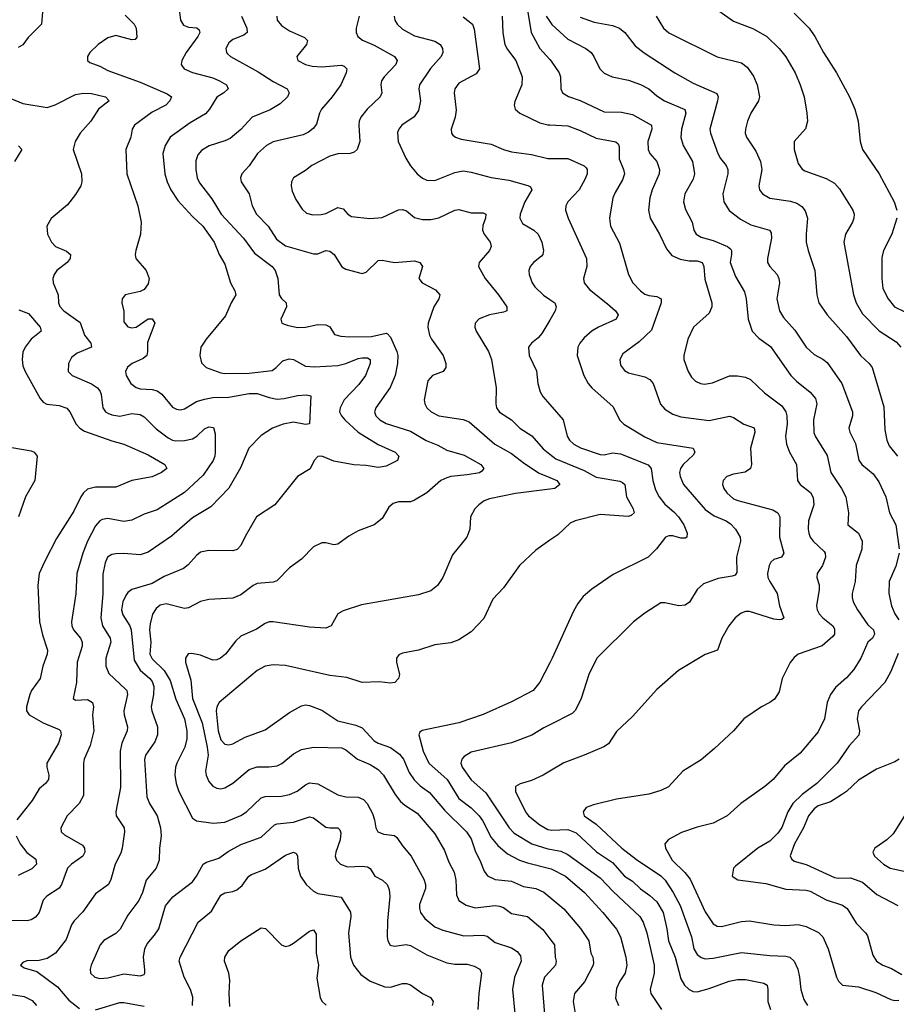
# Model space of a CAD drawing. Header units: inches. Extents: x 501419 to 657765, y 482282 to 547532.
# Tile 214 of 225: x 637374 to 641717, y 490956 to 495833. Entities that reach past the tile are written whole.
import ezdxf

# ---------------------------------------------------------------- set-up
doc = ezdxf.new("R2010")
doc.units = ezdxf.units.IN
doc.header["$MEASUREMENT"] = 0
doc.layers.add('A6439', color=7, linetype='Continuous')
doc.layers.add('A6449', color=7, linetype='Continuous')

msp = doc.modelspace()

# ---------------------------------------------------------------- linework, layer by layer
at = {"layer": 'A6439', "color": 6}
for points, elevation in [([(637487.5, 495890), (637482.3, 495810), (637415.9, 495744.1), (637390, 495707.4), (637365.5, 495694.4)], 3300), ([(638166.2, 495870), (638170.7, 495830), (638185.1, 495805.1), (638210, 495795), (638251.9, 495791.9), (638262.1, 495782.1), (638265.5, 495770), (638256.9, 495750), (638198, 495670), (638176.7, 495630), (638172.9, 495610), (638180.2, 495600.2), (638189.3, 495590), (638230.5, 495570.5), (638330, 495543.9), (638364.1, 495530), (638397.9, 495510), (638407.1, 495490), (638385.6, 495470), (638350.4, 495449.6), (638314.5, 495390), (638293.8, 495366.2), (638218.2, 495321.8), (638119.1, 495250), (638094.9, 495210), (638083.1, 495170), (638093.1, 495070), (638104.7, 495030), (638123, 494990), (638157.4, 494937.4), (638230, 494857.1), (638280.4, 494810), (638337.8, 494730), (638362.3, 494670), (638390, 494621.2), (638418.7, 494530), (638440.1, 494490), (638445.2, 494470), (638421.8, 494430), (638393.5, 494366.5), (638296.8, 494250), (638270.6, 494210), (638266.6, 494170), (638273.7, 494133.7), (638296.8, 494110), (638370, 494084.1), (638390, 494080.7), (638510, 494081.6), (638624.4, 494095.6), (638645.1, 494110), (638677, 494143), (638707.9, 494152.1), (638730, 494148.9), (638790, 494117.2), (638833.5, 494113.5), (638950, 494120.5), (638990, 494130), (639050, 494153.9), (639070, 494158.4), (639097.1, 494157.1), (639110.2, 494150), (639110, 494130), (639086.7, 494070), (639054.5, 494025.5), (638981.8, 493950), (638961.3, 493910), (638958.7, 493890), (638967.6, 493870), (638984.7, 493850), (639050.2, 493790.2), (639149, 493729), (639233.3, 493690), (639252.8, 493670), (639245.9, 493650), (639235.9, 493644.1), (639190, 493621.2), (639150, 493614.4), (639090, 493625.4), (639028.6, 493628.6), (638930, 493646.3), (638870, 493670.2), (638850, 493669.3), (638833.1, 493650), (638812.2, 493607.8), (638749.6, 493570), (638636.9, 493430), (638546.4, 493370), (638490, 493272.8), (638470, 493228.3), (638451.9, 493208.1), (638430, 493202.2), (638310, 493203.5), (638270, 493194.6), (638250, 493179.4), (638207.8, 493132.2), (638184.9, 493115.1), (638090, 493074.2), (638030, 493039.8), (637929.1, 493010.9), (637910, 492996.2), (637899.6, 492980.4), (637884.1, 492950), (637877.4, 492910), (637884.7, 492884.7), (637919.9, 492830), (637926.2, 492810), (637941.1, 492661.1), (637970.8, 492610.8), (638017.8, 492570), (638030, 492554.2), (638037.6, 492530), (638036.1, 492490), (638025.4, 492430), (638028, 492410), (638055.9, 492330), (638056, 492290), (638043.3, 492256.7), (637996.6, 492190), (637992.3, 492167.7), (638004.1, 491984.1), (638016.4, 491950), (638054.3, 491890), (638071.2, 491830), (638074, 491790), (638065.8, 491730), (638064.6, 491670), (638049, 491631), (638000, 491570), (637981.3, 491510), (637963.3, 491470), (637910, 491397.6), (637871.7, 491328.3), (637850, 491306), (637790, 491271.2), (637773.1, 491250), (637727.8, 491150), (637722.1, 491130), (637724.1, 491110), (637745.1, 491090), (637770, 491083.5), (637810, 491086.8), (637890, 491107), (637970, 491096.3), (637990, 491103.3), (637994.1, 491110), (637993.5, 491126.5), (637986.4, 491190), (637992.9, 491230), (638005.3, 491254.7), (638042.3, 491297.7), (638063, 491330), (638096, 491444), (638132.4, 491487.6), (638230, 491562.9), (638249.9, 491590.1), (638282, 491650), (638299.3, 491660.7), (638359.8, 491680.2), (638406.9, 491713.1), (638470, 491747.4), (638570, 491783.4), (638636, 491844), (638650, 491850), (638730, 491858.2), (638810, 491884.3), (638830, 491879.7), (638890, 491833.3), (638910, 491829.2), (638950, 491830.6), (638959.4, 491819.4), (638964.8, 491804.8), (638962, 491770), (638940, 491710), (638937.1, 491690), (638944, 491670), (638963.2, 491650), (638997.1, 491637.1), (639070, 491640.4), (639096.6, 491636.6), (639109.3, 491629.3), (639133, 491590), (639171.6, 491570), (639194, 491550), (639204.8, 491524.8), (639207.7, 491490), (639195.8, 491370), (639194.6, 491290), (639196.9, 491270), (639209.5, 491249.5), (639230, 491244.6), (639288.7, 491251.3), (639310, 491247), (639390, 491201.3), (639490, 491162), (639530, 491155.3), (639590, 491153.9), (639625.4, 491145.4), (639653, 491130), (639662.4, 491110), (639648.5, 491010), (639643.8, 490930)], 3500), ([(639891.3, 495870), (639907.8, 495770), (639950, 495689.4), (640000, 495634.8)], 4200), ([(637895.8, 495855.8), (637940.5, 495810), (637950.4, 495790), (637953.5, 495746.5), (637945.2, 495734.8), (637930, 495733.3), (637850, 495754.4), (637810, 495742.6), (637762.9, 495710), (637720.9, 495670), (637710.4, 495650), (637708.8, 495630), (637720.5, 495620.5), (637770, 495603.1), (637810, 495580.3), (637970, 495523.5), (638104.8, 495464.8), (638125, 495450), (638117.2, 495430), (638097, 495410), (638030, 495374), (637941.7, 495310), (637931.7, 495290), (637923.9, 495250), (637898.8, 495190), (637904.6, 495070), (637958.8, 494910), (637975.1, 494830), (637972.5, 494770), (637949.3, 494690), (637945.6, 494670), (637948.3, 494650), (638001, 494590), (638014.4, 494550), (638010, 494524.4), (637990, 494496.3), (637970, 494485.6), (637896.4, 494470), (637880.7, 494450), (637879, 494430), (637889.6, 494389.6), (637890, 494336.3), (637910, 494310.6), (637930, 494306.5), (637950.4, 494310), (638010, 494350.2), (638030, 494351.4), (638043.1, 494330), (638006.2, 494233.8), (638007.2, 494190), (638003.1, 494170), (637985.6, 494154.4), (637931.5, 494130), (637908.5, 494111.5), (637897.2, 494090), (637900.6, 494070), (637924, 494030), (637950, 494010.2), (637970, 494004.2), (638030, 494001.1), (638054.7, 493994.7), (638077.9, 493977.9), (638130, 493913.7), (638150, 493903), (638170, 493900.2), (638190, 493905.4), (638250, 493941.2), (638290, 493953.9), (638330, 493960.7), (638410, 493962.9), (638510, 493981.2), (638550, 493981.5), (638610, 493960.8), (638650, 493953.9), (638684.2, 493955.9), (638750, 493971.7), (638794.7, 493974.7), (638816.1, 493970), (638809.4, 493830.6), (638790, 493827.7), (638730, 493838.4), (638679.6, 493830), (638625.6, 493810), (638570, 493772.4), (638509.6, 493710), (638467.8, 493612.2), (638410, 493512.4), (638320.7, 493419.3), (638230, 493365.9), (638125.4, 493274.6), (638010, 493195.5), (637970, 493182.5), (637890, 493189.4), (637850, 493187.2), (637830, 493183.8), (637808.5, 493170), (637797.5, 493142.5), (637785.9, 493085.9), (637786.1, 492990), (637774.9, 492870), (637784.6, 492830), (637822.4, 492770), (637824.4, 492750), (637800.5, 492670), (637800.1, 492630), (637815.1, 492595.1), (637897.4, 492517.4), (637903.7, 492510), (637908, 492490), (637890.4, 492410), (637890.6, 492390), (637907.3, 492330), (637906.5, 492310), (637879.4, 492250), (637870.9, 492210), (637873.1, 492030), (637850.5, 491910), (637851.8, 491890), (637890.7, 491830), (637893.2, 491810), (637881.5, 491730), (637874.8, 491705.2), (637846.3, 491650), (637825.4, 491574.6), (637813.1, 491550), (637750, 491502.7), (637686.4, 491413.6), (637644, 491370), (637630.2, 491349.8), (637603.5, 491276.5), (637550.3, 491210), (637510, 491182.2), (637470, 491172.3), (637408.2, 491171.8), (637390, 491162.8), (637377.2, 491150), (637396, 491136), (637458.6, 491118.6), (637561.7, 491041.7), (637617.2, 490977.2), (637670, 490935.7)], 3400), ([(638472.4, 495850), (638498.8, 495790), (638501.4, 495770), (638484, 495756), (638430, 495735), (638410, 495718.1), (638394.4, 495690), (638398.1, 495670), (638403.6, 495663.6), (638418.1, 495650), (638554.8, 495574.8), (638630, 495525.9), (638699.3, 495490), (638709.1, 495470), (638700.9, 495450), (638664.4, 495415.6), (638614.2, 495385.8), (638525.3, 495350), (638470, 495288.7), (638416, 495244), (638390, 495231.9), (638311.7, 495208.3), (638274.5, 495185.5), (638255.9, 495164.1), (638245.9, 495134.1), (638246.4, 495090), (638252.8, 495050), (638264.8, 495024.8), (638325.2, 494945.2), (638372.5, 494870), (638481.7, 494750), (638536.8, 494676.8), (638624.7, 494610), (638639.4, 494590), (638652.5, 494550), (638659.6, 494470), (638671, 494451), (638693.2, 494430), (638694.7, 494410), (638666.7, 494350), (638673.1, 494330), (638699, 494319), (638750, 494307.6), (638790, 494309.9), (638850, 494323.6), (638890, 494321.6), (638911, 494311), (638933.3, 494273.3), (638964.7, 494264.7), (639010, 494261.4), (639116.4, 494263.6), (639190, 494280.1), (639196.7, 494276.7), (639210, 494260.8), (639242.1, 494190), (639247.2, 494170), (639245.4, 494130), (639233.6, 494070), (639209.2, 494010.8), (639138.1, 493910), (639131.5, 493890), (639138, 493870), (639158.2, 493850), (639190, 493832.4), (639310, 493794.3), (639387.7, 493747.7), (639444.9, 493724.9), (639490, 493699.8), (639576.2, 493676.2), (639658.1, 493630), (639673.9, 493610), (639663.7, 493596.3), (639651, 493589), (639590, 493578), (639510, 493570.7), (639490, 493564.3), (639460.5, 493550), (639391.4, 493490), (639330, 493452.5), (639310, 493445.3), (639250, 493445.3), (639223.6, 493436.4), (639202.6, 493417.4), (639170, 493362), (639129.4, 493330.6), (639050, 493300.8), (639004.8, 493275.2), (638950, 493234.5), (638930, 493231), (638890, 493241.3), (638870, 493241), (638830, 493221.1), (638770, 493159.9), (638710, 493118), (638647, 493053), (638630, 493046.8), (638550, 493039.6), (638530, 493030.2), (638470, 492983.4), (638430, 492966.7), (638310, 492961.3), (638270, 492950.2), (638210, 492919), (638190, 492915.7), (638098.6, 492938.6), (638070, 492932.5), (638050, 492916.1), (638032.3, 492887.7), (638019.3, 492840.7), (638017, 492810), (638023.7, 492750), (638017.6, 492690), (638030, 492666.4), (638089.7, 492609.7), (638119, 492559), (638147.1, 492467.1), (638189.6, 492370), (638201.3, 492310), (638200.9, 492270), (638192.6, 492230), (638151.5, 492150), (638145.5, 492130), (638142.8, 492090), (638148.5, 492050), (638162.6, 492010), (638230, 491877.5), (638250, 491864), (638332.5, 491852.5), (638390, 491858.4), (638470, 491891.7), (638497.6, 491910), (638570, 491978.9), (638590, 491985.7), (638670, 491987.3), (638710, 491995.7), (638747.7, 492012.3), (638790, 492043.5), (638810, 492052.8), (638850, 492047.7), (638950, 491992.6), (638990, 491983.2), (639050, 491981.7), (639077.1, 491970), (639095, 491950), (639121.7, 491901.7), (639132.3, 491870), (639137.5, 491830), (639148.4, 491810), (639177.9, 491797.9), (639230, 491792), (639242.8, 491782.8), (639270, 491740.9), (639313.5, 491690), (639375.4, 491575.4), (639384.6, 491550), (639384.4, 491530), (639354.9, 491450), (639353.8, 491430), (639358.8, 491410), (639380.7, 491380.7), (639430, 491340), (639470, 491323), (639574.9, 491294.9), (639670, 491298.6), (639690, 491293.7), (639730, 491262.3), (639810, 491236), (639837.5, 491217.5), (639855.2, 491195.2), (639857.5, 491170), (639825.6, 491090), (639815.5, 491030), (639826.8, 490910)], 3600), ([(638646.9, 495850), (638649.5, 495830), (638670, 495803.5), (638710, 495777), (638783.9, 495743.9), (638799, 495730), (638794.9, 495710), (638745.9, 495650), (638751, 495630), (638790, 495610), (638823.1, 495603.1), (638870, 495599.1), (638967.3, 495607.3), (638981.7, 495601.7), (638993.8, 495590), (638990.5, 495570), (638965.2, 495510), (638921.7, 495450), (638869.5, 495390), (638858.5, 495370), (638844.1, 495315.9), (638827.1, 495292.9), (638804.6, 495275.4), (638777.4, 495262.6), (638630, 495228.5), (638595.7, 495210), (638552.1, 495170), (638510, 495109.1), (638474, 495070), (638467.1, 495050), (638471.7, 495030), (638510, 494970.1), (638525, 494910), (638546.6, 494870), (638604.2, 494810), (638646.2, 494746.2), (638690, 494712.6), (638830, 494672.4), (638850, 494673.7), (638890, 494689.3), (638910, 494686.8), (638931.4, 494670), (638970, 494609.1), (638990, 494597.8), (639070, 494576.3), (639090, 494581.8), (639150, 494639.2), (639170, 494642.4), (639230, 494629.2), (639330, 494637.9), (639356.5, 494630), (639368.6, 494610), (639351.6, 494550), (639367.2, 494530), (639434.2, 494494.2), (639456, 494470), (639450.1, 494450), (639425.4, 494410), (639397.4, 494330), (639396, 494310), (639404.4, 494270), (639413.6, 494250), (639472, 494170), (639485.2, 494130), (639484.5, 494110), (639471.6, 494090), (639419.3, 494070), (639396.1, 494043.9), (639377.1, 493950), (639380.4, 493930), (639391.3, 493910), (639412.6, 493890), (639450.3, 493870.3), (639570, 493852.3), (639600.8, 493840.8), (639727, 493730), (639810, 493684.3), (639874.5, 493634.5), (639947.3, 493587.3), (640000, 493564.6)], 3700), ([(639055.7, 495850), (639041.2, 495790), (639040.9, 495770), (639049.2, 495749.2), (639071.6, 495731.6), (639130, 495705.9), (639231, 495650), (639243.6, 495630), (639237.3, 495610), (639178.9, 495550), (639166.6, 495530), (639163.5, 495510), (639167, 495470), (639160, 495450), (639095.8, 495390), (639063.8, 495350), (639055.5, 495330), (639053.5, 495310), (639059.6, 495230), (639045.7, 495190), (639030, 495176.2), (639010.6, 495169.4), (638950, 495167.7), (638910, 495157.4), (638820.5, 495110), (638790, 495084.9), (638730.5, 495049.5), (638719.5, 495030), (638717.9, 495010), (638723.5, 494983.5), (638741.7, 494941.7), (638773.7, 494893.7), (638794.6, 494874.6), (638825.8, 494865.8), (638867.1, 494867.1), (638890, 494872.7), (638950, 494902), (638976, 494896), (638999, 494870), (639018, 494858), (639107.8, 494847.8), (639170, 494853.1), (639250, 494891.4), (639270, 494893.3), (639290, 494885.2), (639330, 494852.4), (639370, 494843), (639410, 494843.7), (639450, 494851.1), (639530, 494889), (639550, 494892.2), (639610, 494876), (639670, 494876.1), (639683.3, 494870), (639681.5, 494850), (639667.5, 494812.5), (639666.3, 494790), (639674.3, 494770), (639703.8, 494730), (639709.2, 494710), (639701.5, 494690), (639649.4, 494630), (639646.5, 494610), (639680, 494550), (639745.7, 494470), (639786.3, 494410), (639787, 494393), (639786.4, 494390), (639770, 494383.5), (639701.5, 494370), (639650, 494350.9), (639630.7, 494330), (639628.5, 494310), (639634.9, 494290), (639696.6, 494190), (639711.5, 494150), (639733.8, 494010), (639731.8, 493930), (639735.7, 493910), (639750, 493888.3), (639810.4, 493850.4), (639851.8, 493810), (639911.5, 493771.5), (639966.6, 493706.6), (640000, 493680.8)], 3800), ([(639229.6, 495850), (639231.5, 495830), (639244.5, 495810), (639270, 495786), (639330, 495753.1), (639430, 495726.3), (639457.6, 495710), (639468.3, 495690), (639469.7, 495670), (639462, 495650), (639408.7, 495591.3), (639354.9, 495510), (639351.9, 495490), (639359.6, 495430), (639350, 495383.6), (639327.8, 495352.2), (639266.9, 495310), (639251.3, 495290), (639246.1, 495274), (639249.2, 495230), (639286.6, 495146.6), (639309.2, 495109.2), (639343.2, 495070), (639370, 495047.5), (639390, 495037.5), (639430, 495035.9), (639530, 495075.7), (639570, 495084.6), (639610, 495078.1), (639710.3, 495050.3), (639797.2, 495037.2), (639891.8, 495011.8), (639904, 495004), (639911.5, 494990), (639876.2, 494930), (639853.7, 494870), (639850.7, 494850), (639864, 494824), (639921.1, 494790), (639942.1, 494770), (639960.6, 494730), (639969.4, 494690), (639965.6, 494670), (639958.8, 494661.2), (639919.2, 494630), (639902, 494610), (639896.9, 494590), (639898.4, 494570), (639913, 494530), (639926.6, 494510), (639968.1, 494468.1), (640000, 494446.6)], 3900), ([(639570, 495846.2), (639617.8, 495810), (639625.4, 495785.4), (639650.9, 495590), (639636, 495564), (639550, 495518.6), (639529.6, 495490.4), (639526.9, 495470), (639535.8, 495384.2), (639530.6, 495349.4), (639511, 495290), (639512.8, 495270), (639520.3, 495260.3), (639532.1, 495250), (639561.1, 495241.1), (639710, 495216.2), (639770, 495189.1), (639810, 495178), (639910, 495164.8), (639990, 495144.4), (640000, 495144.5)], 4000), ([(639763.6, 495850), (639766.8, 495766.8), (639777.9, 495710), (639790, 495684.9), (639832.3, 495630), (639863, 495550), (639861.5, 495510), (639826.9, 495426.9), (639823.6, 495410), (639829, 495389), (639851.7, 495370), (639950, 495322), (639990, 495312), (640000, 495311.5)], 4100), ([(639982, 495850), (640000, 495823.6)], 4300), ([(637310.2, 495450.2), (637390, 495417.4), (637510, 495398.2), (637550, 495410.8), (637650, 495461.7), (637690, 495468.2), (637730, 495467.8), (637798.4, 495450), (637817.3, 495430), (637764.9, 495390), (637726.6, 495330), (637674, 495270), (637648.4, 495230), (637638.7, 495190), (637680.3, 495070), (637682.2, 495030), (637676.3, 495010), (637650, 494966.2), (637610, 494915.5), (637530, 494848.6), (637508.2, 494810), (637510.7, 494770), (637532, 494730), (637551.2, 494710), (637605.6, 494685.6), (637625.4, 494670), (637623.3, 494650), (637609.4, 494630), (637557.9, 494590), (637543.8, 494570), (637538.5, 494550), (637538.7, 494530), (637564.2, 494470), (637565.8, 494430), (637571.7, 494411.7), (637592.1, 494390), (637672.8, 494332.8), (637694.7, 494270), (637726, 494230), (637728.7, 494210), (637659, 494181), (637630, 494159.4), (637615, 494130), (637614.1, 494090), (637633.2, 494070), (637729.5, 494029.5), (637758.6, 494010), (637771.8, 493991.8), (637776.5, 493976.5), (637785.1, 493910), (637798.9, 493890), (637810, 493883.1), (637830, 493875.2), (637870, 493869.6), (637930, 493881.9), (637970, 493877.9), (637990, 493866.4), (638050, 493805.7), (638110, 493761.2), (638130, 493749.6), (638146.3, 493746.3), (638190, 493747.6), (638230, 493757), (638250.9, 493769.1), (638290, 493807), (638310, 493815.5), (638333.5, 493813.5), (638341.9, 493781.9), (638342.2, 493690), (638340.3, 493670), (638331.4, 493650), (638282.9, 493577.1), (638190, 493490.9), (638055.4, 493404.6), (637990, 493383.8), (637930, 493353.1), (637890, 493347.5), (637810, 493361.6), (637782.7, 493357.3), (637770, 493350), (637750, 493325.6), (637710.1, 493249.9), (637686, 493190), (637657.4, 493090), (637651.2, 492988.8), (637630.2, 492850.2), (637632.4, 492830), (637640.8, 492810), (637674.7, 492770), (637683.9, 492750), (637682.8, 492730), (637658.9, 492650), (637655.3, 492550), (637639, 492470), (637650, 492461.7), (637710, 492464.8), (637734.9, 492450), (637739.4, 492430), (637735.1, 492390), (637741.1, 492310), (637722, 492238), (637693.2, 492170), (637689.2, 492150), (637690.4, 491990), (637668.8, 491951.2), (637608.8, 491890), (637577.4, 491830), (637579.7, 491810), (637595.3, 491795.3), (637684.2, 491744.2), (637695.4, 491730), (637695.9, 491710), (637686.2, 491690), (637630, 491650), (637610.6, 491629.4), (637580.1, 491550), (637568.6, 491531.4), (637507.9, 491492.1), (637490, 491472.1), (637469.4, 491410.6), (637452.2, 491387.8), (637430, 491374.2), (637410, 491368.8), (637330, 491370.3)], 3300), ([(637368.5, 495208.5), (637384.6, 495190), (637348.2, 495130)], 3200), ([(637370, 494396.4), (637418, 494378), (637475, 494310), (637479.3, 494290), (637430.4, 494250), (637400.8, 494210), (637390, 494185.3), (637386.5, 494150), (637390, 494118.2), (637401.3, 494090), (637475.6, 493955.6), (637490, 493937.7), (637508.4, 493928.4), (637570, 493921.9), (637608, 493908), (637622.1, 493890), (637652.7, 493830), (637672.2, 493810), (637695.1, 493795.1), (637830, 493746.2), (637890, 493730.9), (638010, 493676.9), (638092, 493630), (638102.6, 493610), (638076.4, 493590), (638030, 493569.1), (637930, 493550.9), (637850, 493517.1), (637750, 493516.5), (637710, 493506.8), (637690.1, 493489.9), (637676.7, 493470), (637641.1, 493398.9), (637556.7, 493263.3), (637498.2, 493150), (637470.9, 493089.1), (637463.4, 493030), (637472.3, 492850), (637486, 492786), (637512.1, 492710), (637510.2, 492690), (637488.9, 492631.1), (637475.4, 492570), (637431.5, 492510), (637423.8, 492490), (637407.6, 492430), (637408.1, 492410), (637421.3, 492390), (637490, 492349.4), (637570, 492317.8), (637576.2, 492310), (637578.4, 492290), (637565.5, 492250), (637507.4, 492150), (637507.7, 492130), (637518.5, 492090), (637516.1, 492070), (637501.7, 492050), (637470, 492022.4), (637434.7, 491965.3), (637360.2, 491870)], 3200), ([(640000, 494344.5), (639961.3, 494278.7), (639943.1, 494256.9), (639909.6, 494230), (639894.4, 494210), (639897.8, 494170), (639934.2, 494094.2), (639940.6, 494030), (639951.6, 493990), (639966.2, 493966.2), (640000, 493926.9)], 3900), ([(637334.3, 493714.3), (637430, 493696.6), (637445.2, 493690), (637459.5, 493670), (637447.9, 493550), (637402.9, 493470), (637367.9, 493370)], 3100), ([(640000, 493506.9), (639830, 493485.2), (639701, 493459), (639674.1, 493450), (639647.6, 493430), (639629.1, 493410), (639607.1, 493370), (639603.4, 493310), (639589.2, 493270), (639517.5, 493182.5), (639470, 493069.8), (639443.8, 493030), (639410, 493003), (639350, 492983.3), (639066.3, 492933.7), (638975.5, 492904.5), (638949.6, 492890), (638916.5, 492830), (638890, 492818.1), (638810, 492823.2), (638630, 492850.5), (638610, 492849.5), (638590, 492842.3), (638546.2, 492813.8), (638470, 492779.6), (638444.6, 492755.4), (638393.3, 492690), (638367.9, 492670), (638350, 492662.4), (638330, 492661.1), (638270, 492685.7), (638226.4, 492693.6), (638208.2, 492691.8), (638195.4, 492670), (638195, 492650), (638221.1, 492561.1), (638229.6, 492470), (638278.1, 492350), (638302.2, 492230), (638306.6, 492190), (638294.2, 492110), (638297.3, 492090), (638310, 492059.9), (638330, 492036), (638350, 492025.8), (638370, 492023.9), (638390, 492028.3), (638430, 492051.7), (638510, 492119.4), (638550, 492131.3), (638610, 492131.4), (638650, 492137), (638672, 492148), (638730, 492196.8), (638770, 492218.6), (638830, 492229.4), (638970, 492227), (638990, 492216), (639046.8, 492170), (639110, 492144.2), (639150, 492118.3), (639175.7, 492090), (639234.6, 491994.6), (639260.6, 491960.6), (639281.6, 491941.6), (639343.2, 491903.1), (639430, 491801), (639478.1, 491718.1), (639500.5, 491660.5), (639526.6, 491610), (639534.7, 491570), (639537.5, 491497.5), (639549.5, 491469.5), (639586.2, 491446.2), (639630, 491433), (639730, 491445), (639750, 491442.6), (639770, 491434.7), (639810, 491406.4), (639890, 491390), (639966.1, 491326.1), (640000, 491280.6)], 3700), ([(640000, 493254), (639930, 493205.5), (639849.2, 493130), (639770, 493019.2), (639717, 492963), (639672.6, 492867.4), (639610, 492800.1), (639550, 492761.7), (639510, 492746.7), (639430, 492736.6), (639350, 492710.3), (639270, 492695.2), (639252.7, 492687.3), (639241.2, 492670), (639240.8, 492650), (639255.1, 492590), (639251, 492570), (639231.6, 492550), (639210, 492547.1), (639153.9, 492553.9), (639070, 492550.2), (638994.5, 492574.5), (638910, 492585.1), (638690, 492634), (638630, 492637.6), (638590, 492631.5), (638550, 492609.7), (638361.7, 492450), (638350.8, 492430), (638347.2, 492410), (638357.1, 492310), (638370, 492265.8), (638390, 492244.4), (638410, 492240.6), (638430, 492246.1), (638490, 492278.4), (638590, 492315.6), (638710, 492400.8), (638770, 492434.6), (638790, 492439.3), (638810, 492435.9), (638870, 492412.2), (638950, 492360.2), (639038.3, 492338.3), (639070, 492325.6), (639130, 492260.7), (639150, 492249), (639210, 492227.9), (639255.6, 492195.6), (639274.7, 492170), (639303.7, 492103.7), (639327.5, 492067.5), (639358.2, 492038.2), (639404.8, 492004.8), (639477.6, 491917.6), (639586.8, 491810), (639610, 491775.1), (639631.2, 491711.2), (639653.8, 491670), (639675.5, 491615.5), (639691.6, 491591.6), (639730, 491574.7), (639810, 491566.1), (639870, 491539.4), (639930, 491528.9), (639970.9, 491510.9), (640000, 491487)], 3800), ([(640000, 492647.1), (639950, 492550.7), (639917.3, 492510), (639810, 492453.3), (639670, 492391.3), (639549.7, 492349.7), (639367.4, 492312.6), (639355.6, 492304.4), (639351, 492290), (639372.3, 492210), (639400.5, 492150), (639490.8, 492070), (639550, 491975.3), (639610, 491929.6), (639650, 491888.8), (639666.6, 491866.6), (639710, 491782.8), (639742.5, 491742.5), (639790, 491702), (639850.4, 491670.4), (639890, 491655.8), (640000, 491628)], 3900), ([(640000, 492340.6), (639970, 492325.3), (639910.4, 492289.6), (639810, 492250.8), (639610, 492204.7), (639576.3, 492183.7), (639564.6, 492170), (639559.3, 492150), (639565.7, 492130), (639610, 492067.3), (639683.9, 492003.9), (639799.1, 491830), (639822.9, 491802.9), (639910.4, 491750.4), (639990, 491726.4), (640000, 491724.6)], 4000), ([(640000, 492109.8), (639967.5, 492090), (639910, 492064.9), (639852.7, 492047.3), (639830, 492034.6), (639829.8, 492010), (639879.3, 491910), (639893.9, 491890), (639950, 491845.4), (639990, 491821.2), (640000, 491819.6)], 4100), ([(637356.3, 491790), (637375.8, 491750), (637408.4, 491708.4), (637454.3, 491674.3), (637456.4, 491650), (637433.8, 491626.2), (637366, 491594)], 3200), ([(638230.3, 490949.7), (638231.5, 490991.5), (638220.3, 491030), (638188.7, 491090), (638163.7, 491170), (638168.5, 491190), (638257.3, 491362.7), (638323.5, 491416.5), (638370, 491497.2), (638390, 491507.4), (638430, 491514), (638450, 491522.6), (638475.9, 491544.1), (638509.7, 491590), (638521.8, 491598.2), (638590, 491625.5), (638690, 491694.7), (638730, 491709.7), (638742.9, 491702.9), (638750, 491691.7), (638753.6, 491630), (638764.6, 491590), (638793.4, 491550), (638830, 491515.7), (638850, 491505.1), (638966.3, 491486.3), (639012.2, 491412.2), (639013.7, 491390), (639002.4, 491310), (639012.3, 491190), (639027.7, 491150), (639063.4, 491103.4), (639109.7, 491070), (639182.8, 491042.8), (639210, 491041.3), (639270, 491059.1), (639290, 491059.1), (639310, 491052.2), (639370, 491009.8), (639408.6, 490990), (639422.5, 490970), (639417.6, 490950)], 3400), ([(638414.8, 490945.2), (638411.9, 491010), (638415.5, 491075.6), (638409.6, 491109.6), (638388.7, 491170), (638390, 491190.1), (638410, 491222.3), (638470, 491270.1), (638570, 491334.4), (638591.5, 491331.5), (638670, 491250.8), (638690, 491242.7), (638710, 491247.7), (638730, 491259.4), (638810, 491318.9), (638830, 491325.4), (638842.6, 491302.6), (638842.2, 491210), (638853.4, 491150), (638846, 491086), (638862.3, 490990), (638871, 490971), (638891.6, 490951.6)], 3300), ([(640000, 491118.9), (639973.3, 491090), (639962.3, 491050), (639981.7, 490801.7), (639990, 490777), (640000, 490765.7)], 3700), ([(637290, 491011.7), (637395, 490995), (637435.3, 490975.3), (637457.2, 490950)], 3300), ([(637750, 490928.8), (637870, 490964.3), (637890, 490965.1), (637990, 490947.5)], 3400)]:
    msp.add_lwpolyline(points, dxfattribs=dict(at, elevation=elevation))
at = {"layer": 'A6449', "color": 6}
for points, elevation in [([(640836.8, 495876.8), (640910, 495825.4), (641010, 495787), (641075.3, 495750), (641137.1, 495690), (641169.5, 495649.5), (641215.6, 495570), (641239.8, 495510), (641259.7, 495450), (641274.2, 495370), (641276.1, 495330), (641267.2, 495292.8), (641210.1, 495230), (641210.3, 495190), (641230, 495120.7), (641250, 495093.1), (641264.2, 495084.2), (641370, 495045.4), (641410, 495022.4), (641434.6, 494994.6), (641500.8, 494890), (641507.2, 494870), (641506.6, 494850), (641500.3, 494830), (641465.4, 494770), (641456.8, 494730), (641504, 494470), (641518.4, 494430), (641550, 494376.1), (641632.3, 494292.3), (641716.6, 494236.6), (641738.9, 494210)], 4600), ([(640000, 495823.6), (640010, 495808.9), (640090, 495736.6), (640179, 495690), (640204.5, 495670), (640218.9, 495650), (640247.9, 495590), (640270, 495567.8), (640309.6, 495549.6), (640390, 495532.3), (640450, 495512.2), (640490, 495491), (640530, 495455.9), (640568.9, 495430), (640668.5, 495388.5), (640673.9, 495370), (640653.2, 495290), (640649, 495249), (640660.5, 495210), (640706.9, 495130), (640717.7, 495070), (640710, 495043), (640669.5, 494970), (640663.2, 494930), (640672.9, 494892.9), (640705, 494830), (640713, 494790), (640725.9, 494770), (640750, 494755.5), (640810, 494738.8), (640881.2, 494710), (640896.4, 494696.4), (640900.7, 494690), (640900.3, 494670), (640893.5, 494630), (640920.5, 494560.5), (640964.8, 494484.8), (640972.5, 494450), (640982.1, 494350), (641002.5, 494290), (641035.3, 494255.3), (641093.7, 494213.7), (641193.4, 494070), (641221.6, 494041.6), (641290, 493987.5), (641316.9, 493956.9), (641322.4, 493930), (641306, 493850), (641308.1, 493788.1), (641314.4, 493770), (641374.1, 493674.1), (641392.3, 493590), (641445.2, 493510), (641466.2, 493470), (641480.4, 493390), (641477, 493330), (641529, 493289), (641548, 493250), (641545.7, 493210), (641517.3, 493130), (641513, 493050), (641498.2, 492990), (641498, 492970), (641503.1, 492950), (641524.4, 492910), (641576.1, 492836.1), (641603.7, 492810), (641609.2, 492790), (641598.4, 492770), (641576.1, 492750), (641541.4, 492670), (641506.6, 492613.4), (641470, 492573), (641415.2, 492524.8), (641390.5, 492490), (641374.6, 492450), (641361.3, 492370), (641330, 492305.6), (641239.7, 492200.3), (641162.9, 492137.1), (641106.1, 492070), (641064.7, 492035.3), (640945.9, 491950), (640878.1, 491890), (640810, 491852.9), (640730, 491833.4), (640652.4, 491807.6), (640588.3, 491771.7), (640570.5, 491750), (640573, 491730), (640606.4, 491670), (640669, 491609), (640695, 491575), (640770, 491414.5), (640810, 491355.2), (640830, 491342.6), (640850, 491341), (640950, 491365.5), (640990, 491369.4), (641110, 491348.9), (641170, 491346.4), (641230, 491351.1), (641270, 491340.8), (641331.5, 491311.5), (641353.5, 491290), (641379, 491230), (641421.1, 491090), (641430.3, 491070), (641450, 491050.9), (641530, 491042.3), (641614.5, 491014.5), (641690, 490979.3), (641710, 490974.9), (641730, 490976.6)], 4300), ([(640150, 495845.8), (640220, 495820), (640310, 495803.6), (640346.1, 495790), (640371, 495770), (640423, 495703), (640468, 495668), (640620.2, 495570), (640710, 495517.8), (640826.8, 495466.8), (640834.4, 495450), (640831.5, 495430), (640792.2, 495290), (640795.7, 495270), (640832.3, 495170), (640845.5, 495145.5), (640874.1, 495110), (640882.1, 495090), (640881.8, 495070), (640857.9, 494970), (640862.9, 494930), (640888.3, 494888.3), (640944.7, 494844.7), (640996.4, 494816.4), (641087.7, 494790), (641097, 494777), (641099.2, 494750), (641078.8, 494650), (641079, 494630), (641090.1, 494610), (641125.8, 494570), (641135, 494550), (641137.4, 494530), (641124, 494450), (641137.2, 494390), (641157.1, 494357.1), (641214.3, 494294.3), (641270, 494210.8), (641310, 494174.1), (641351.9, 494151.9), (641374.4, 494134.4), (641447.3, 494030), (641499, 493890), (641498.9, 493870), (641481.5, 493810), (641486.4, 493790), (641514.1, 493734.1), (641530.8, 493650.8), (641545.8, 493630), (641602.6, 493582.6), (641630, 493543.3), (641665.2, 493470), (641683.1, 493390), (641714.5, 493330), (641731.3, 493211.3)], 4400), ([(640526.4, 495850), (640564.1, 495790), (640590, 495767.7), (640828.9, 495648.9), (640950, 495618.4), (640977.1, 495597.1), (641010, 495552.3), (641028.1, 495510), (641038.2, 495450), (641034, 495430), (640996.8, 495370), (640979.8, 495330), (640969.3, 495290), (640968.7, 495270), (640973.7, 495250), (641021.3, 495181.3), (641043.9, 495130), (641050, 495090), (641035.7, 495010), (641039.7, 494990), (641054.5, 494970), (641090, 494948.7), (641193.1, 494933.1), (641223.9, 494923.9), (641248.2, 494908.2), (641265.6, 494885.6), (641277.5, 494850), (641269.5, 494770), (641270, 494730), (641279.3, 494690), (641313.8, 494590), (641323.5, 494470), (641333.5, 494430), (641373.4, 494370), (641470, 494262.7), (641539.2, 494170), (641582.9, 494130), (641597.3, 494110), (641655.4, 493915.4), (641660.5, 493800.5), (641669.1, 493750), (641682, 493722), (641722.7, 493670)], 4500), ([(641210, 495865.5), (641284.4, 495790), (641313, 495750), (641356, 495670), (641420, 495570), (641484.7, 495450), (641511.7, 495390), (641527.3, 495330), (641537.6, 495230), (641549.2, 495190), (641631, 495070), (641706.9, 494930), (641719.5, 494890)], 4700), ([(640000, 495634.8), (640007.1, 495627.1), (640046.5, 495570), (640053.3, 495550), (640054, 495490), (640063.4, 495470), (640092.1, 495452.1), (640150, 495432.3), (640270, 495376.8), (640354.6, 495374.6), (640410, 495363.4), (640503.1, 495310), (640505.5, 495290), (640486.4, 495230), (640487, 495190), (640495.6, 495170), (640529.6, 495129.6), (640544.3, 495090), (640542.4, 495070), (640507, 494990), (640495.7, 494950), (640488.6, 494890), (640496.9, 494850), (640543.3, 494770), (640577.5, 494697.5), (640605, 494665), (640646.5, 494646.5), (640690, 494639.1), (640730, 494638.2), (640754.4, 494630), (640762.7, 494610), (640768.2, 494548.2), (640802.8, 494430), (640802, 494410), (640790, 494379.9), (640712.7, 494310), (640684.4, 494250), (640663.5, 494170), (640664.7, 494150), (640686, 494090), (640702.1, 494062.1), (640722, 494042), (640746.6, 494030), (640767, 494027), (640805.9, 494034.1), (640890, 494069.2), (640929.4, 494069.4), (640970, 494062.1), (640994.7, 494050), (641064.3, 493984.3), (641150, 493919.6), (641169.9, 493890), (641174.8, 493870), (641175.7, 493830), (641168.3, 493770), (641172.3, 493730), (641187.5, 493690), (641221.8, 493630), (641227.2, 493550), (641240.4, 493530), (641291.1, 493491.1), (641305.5, 493465.5), (641308.4, 493430), (641281.9, 493350), (641280, 493310), (641283.6, 493290), (641290.7, 493270), (641304.6, 493250), (641359.2, 493199.2), (641365, 493190), (641366.6, 493170), (641351, 493129), (641324.9, 493090), (641323.4, 493070), (641333.8, 493033.8), (641334.5, 493010), (641320.5, 492930), (641324.3, 492910), (641335, 492890), (641352.7, 492870), (641402.4, 492830), (641410, 492816.3), (641409.8, 492790), (641401.8, 492778.2), (641349.4, 492730.6), (641230.1, 492690), (641210, 492674.3), (641191.4, 492648.6), (641151.2, 492570), (641135.8, 492504.2), (641113.1, 492466.9), (641090, 492450), (641048.1, 492430), (640961.9, 492370), (640909.3, 492310), (640816.7, 492223.3), (640750, 492167.1), (640658.5, 492110), (640587.5, 492032.5), (640550, 492014.1), (640490, 491996.5), (640330, 491972.1), (640216.9, 491943.1), (640179.8, 491930), (640165.6, 491910), (640170.9, 491890), (640230, 491847.7), (640357.3, 491730), (640430, 491673.4), (640550, 491592.3), (640571.6, 491570), (640611.8, 491510), (640645.5, 491445.5), (640701.8, 491290), (640713.6, 491230), (640730, 491202), (640750, 491187), (640770, 491181.2), (640810, 491183.9), (640950, 491213.3), (641090, 491198), (641170, 491194.2), (641188.8, 491188.8), (641210, 491170.1), (641228.5, 491130), (641237.9, 491090), (641243.4, 491030), (641259.2, 490979.2), (641276.9, 490950)], 4200), ([(640000, 495311.5), (640090, 495307), (640150, 495283.9), (640230, 495245.2), (640327.8, 495227.8), (640338.6, 495218.6), (640343.8, 495203.8), (640343.3, 495143.3), (640365.9, 495090), (640369.3, 495070), (640360.9, 495039.1), (640323.3, 494976.7), (640312.8, 494950), (640296, 494850), (640300.4, 494810), (640346, 494726), (640389.4, 494570), (640411.6, 494530), (640448.7, 494490), (640470, 494473.9), (640490, 494465.9), (640530, 494461.5), (640551.3, 494450), (640551.1, 494430), (640504.6, 494295.4), (640443.3, 494236.8), (640361.8, 494178.2), (640346.4, 494150), (640350, 494121.6), (640370, 494095.6), (640390, 494082.9), (640470, 494063), (640495.6, 494050), (640512, 494030), (640548.8, 493928.7), (640570, 493904.4), (640610, 493878.4), (640650, 493866.4), (640790, 493846.9), (640890, 493868.4), (640910, 493863.1), (640961.7, 493830), (641011.9, 493811.9), (641015.9, 493790), (640994.3, 493710), (640998.5, 493630), (640994.7, 493610), (640968.4, 493591.6), (640910, 493582.2), (640877.6, 493570), (640859, 493550), (640855.8, 493530), (640862.9, 493510), (640877.2, 493490), (640910, 493460.3), (640931, 493451), (641104.2, 493404.2), (641129.6, 493389.6), (641140, 493370), (641138.3, 493270), (641159.1, 493190), (641148.7, 493171.3), (641110, 493158.3), (641095, 493145), (641086.3, 493130), (641078.8, 493090), (641080.9, 493070), (641089.7, 493050), (641127.1, 492990), (641137.6, 492930), (641159.5, 492870), (641150, 492862.2), (641139.3, 492860.7), (641110, 492863.1), (640990, 492901.6), (640970, 492901.1), (640947.3, 492892.7), (640917.8, 492870), (640887, 492830), (640852.4, 492770), (640830.3, 492709.7), (640770, 492687.9), (640637.4, 492610), (640530, 492515), (640410, 492381.1), (640330, 492307.1), (640290, 492246.3), (640268.1, 492231.9), (640170, 492189.7), (640070, 492152.4), (640000, 492109.8)], 4100), ([(640000, 495144.5), (640090, 495144.7), (640169.6, 495109.6), (640179.6, 495099.5), (640185.1, 495090), (640185.2, 495070), (640175.9, 495044.1), (640144.9, 494990), (640089.4, 494930), (640079.7, 494910), (640078, 494890), (640090.2, 494850), (640181.5, 494650), (640183.9, 494610), (640166.5, 494550), (640170.6, 494530), (640196.8, 494496.8), (640285.7, 494425.7), (640324.8, 494390), (640338.5, 494370), (640328.3, 494350), (640240.8, 494310), (640209.1, 494290.9), (640170, 494256.4), (640148.3, 494230), (640138.8, 494210), (640136.1, 494170), (640167.9, 494070), (640190.5, 494030.5), (640208.2, 494010), (640314.6, 493914.6), (640344.6, 493850), (640367, 493830), (640470, 493766.7), (640530, 493737.8), (640710.4, 493710), (640718.6, 493690), (640710, 493676), (640660.2, 493630), (640647.2, 493610), (640643.3, 493590), (640645.7, 493570), (640661.8, 493530), (640770, 493407.4), (640814.9, 493374.9), (640873.4, 493350), (640895.8, 493335.8), (640920.3, 493310), (640943.7, 493270), (640944.8, 493250), (640924.9, 493170), (640926, 493094), (640917.9, 493082.1), (640904.1, 493075.9), (640834.5, 493065.5), (640761.9, 493038.1), (640730, 493010.2), (640691.8, 492948.2), (640670, 492932.4), (640639.6, 492930), (640570, 492944.2), (640550, 492943.8), (640470, 492892.9), (640414.5, 492850), (640232.4, 492670), (640192.9, 492590), (640155.3, 492470), (640126.5, 492413.5), (640110, 492396.8), (640000, 492340.6)], 4000), ([(641719.5, 494850), (641694, 494770), (641654, 494690), (641645.8, 494654.2), (641644.8, 494550), (641650, 494501.7), (641675.8, 494450), (641707.5, 494410), (641803.4, 494363.4)], 4700), ([(640000, 494446.6), (640024.7, 494430), (640031.7, 494410), (640026.7, 494390), (640000, 494344.5)], 3900), ([(640000, 493926.9), (640066, 493850), (640085.4, 493770), (640097.3, 493750), (640118.6, 493730), (640152.1, 493712.1), (640250, 493678.4), (640270, 493677.8), (640310, 493686.7), (640350, 493681.8), (640487.5, 493627.5), (640502.4, 493610), (640509.9, 493550), (640524.2, 493504.2), (640541.3, 493470), (640570, 493433.3), (640615.3, 493395.3), (640638.1, 493370), (640663.8, 493330), (640680.6, 493290), (640678.3, 493270), (640670, 493264.3), (640650, 493264.8), (640610, 493276.1), (640590, 493276.3), (640573.8, 493270), (640528.1, 493211.9), (640486.7, 493170), (640314.7, 493085.3), (640207.6, 493012.4), (640164.8, 492975.2), (640138.3, 492941.7), (640116.6, 492903.4), (640011.9, 492670), (640000, 492647.1)], 3900), ([(640000, 493680.8), (640030, 493657.7), (640170, 493599.5), (640230, 493567), (640346.2, 493546.2), (640359.9, 493539.9), (640371.3, 493530), (640380.7, 493470), (640412.4, 493410), (640418.5, 493390), (640403.8, 493376.2), (640388.4, 493371.6), (640250, 493381.6), (640124.9, 493350), (640100.3, 493339.7), (640039, 493281), (640000, 493254)], 3800), ([(640000, 493564.6), (640034.2, 493550), (640050.3, 493530), (640024.2, 493510), (640000, 493506.9)], 3700), ([(641730.3, 493190), (641714.5, 493125.5), (641681.4, 493050), (641679.4, 492990), (641692.3, 492930), (641709.2, 492890), (641730, 492860.7)], 4400), ([(641726.6, 492693.4), (641690, 492603.9), (641660.5, 492550), (641543.5, 492430), (641529.4, 492410), (641522.8, 492370), (641534.9, 492310), (641531.2, 492288.8), (641483.8, 492236.2), (641423.9, 492150), (641323.5, 492050), (641250, 491995.5), (641204.8, 491950), (641178.7, 491910), (641150, 491831.3), (641130, 491803.9), (641090, 491764.7), (641031.1, 491728.9), (640919.3, 491640.7), (640910.3, 491630), (640903.1, 491590), (640932.4, 491572.4), (641070, 491554), (641170, 491526.5), (641270, 491521), (641290, 491515.9), (641370, 491473.7), (641450, 491446.1), (641473.4, 491430), (641517.3, 491357.3), (641564.8, 491310), (641574.7, 491294.7), (641600, 491200), (641619.4, 491170), (641649.2, 491150), (641693.4, 491133.4), (641743.4, 491103.4)], 4400), ([(641731.1, 492170), (641710, 492157.5), (641618.9, 492121.1), (641530, 492066), (641469.6, 492010.4), (641445.8, 491994.2), (641390, 491959), (641330, 491938.3), (641310, 491924.3), (641282.1, 491890), (641256.7, 491830), (641212.6, 491750), (641190.9, 491690.9), (641196.9, 491676.9), (641210, 491665.3), (641270, 491649), (641410, 491583.9), (641430, 491580.1), (641490, 491581.8), (641550, 491560.8), (641620.4, 491500.4), (641724.8, 491444.8)], 4500), ([(641769.8, 491910.2), (641700.4, 491799.6), (641670, 491771.2), (641610.1, 491730), (641600.1, 491710), (641609.1, 491690), (641652.7, 491650), (641686, 491630), (641770, 491611.3)], 4600), ([(640000, 491819.6), (640010, 491818), (640090, 491822.1), (640130, 491805.6), (640230.9, 491710.9), (640310, 491658.6), (640370, 491591), (640410, 491565.5), (640450, 491527), (640495.4, 491495.4), (640530, 491463), (640562, 491410), (640580.1, 491330), (640588.3, 491270), (640620.4, 491190), (640650, 491082.7), (640667.6, 491050), (640690, 491028.9), (640710, 491019.1), (640730, 491017.4), (640790, 491034.1), (640889.3, 491070.7), (640930, 491078.3), (640970, 491078.6), (641060.1, 491060.1), (641076.6, 491050), (641080.8, 491030), (641080.3, 490970), (641093.3, 490930)], 4100), ([(640000, 491724.6), (640055, 491715), (640090, 491698.5), (640250, 491582.2), (640314.5, 491514.4), (640446.5, 491390), (640462.5, 491362.5), (640481.2, 491310), (640517.4, 491150), (640516.7, 491110), (640497.2, 491030), (640500, 491010), (640552.8, 490930)], 4000), ([(640000, 491628), (640006.4, 491626.4), (640078.4, 491590), (640171.9, 491510), (640263.1, 491410), (640330, 491327.7), (640350, 491289.6), (640377.4, 491190), (640381.1, 491150), (640372.8, 491110), (640346.5, 491070), (640330, 491034.9), (640325.9, 490985.9), (640340.7, 490950)], 3900), ([(640000, 491487), (640070, 491429.4), (640151.4, 491331.4), (640192.9, 491270), (640203, 491210), (640213.1, 491190), (640217.1, 491162.9), (640214.6, 491150), (640172.5, 491067.5), (640121.7, 491010), (640115.6, 490970), (640125.8, 490910)], 3800), ([(640000, 491280.6), (640022.9, 491250), (640026.1, 491190), (640031.9, 491170), (640028.6, 491150), (640000, 491118.9)], 3700)]:
    msp.add_lwpolyline(points, dxfattribs=dict(at, elevation=elevation))

doc.saveas('drawing.dxf')
